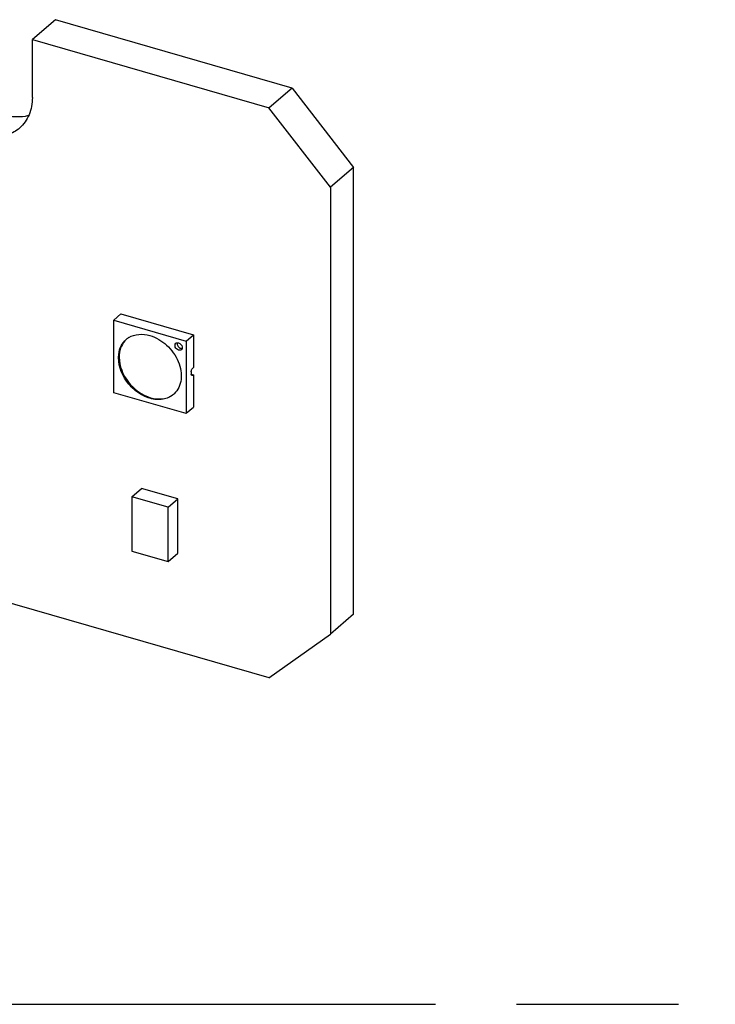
# Model space of a CAD drawing. Header units: millimetres. Extents: x 0 to 210, y 0 to 297.
# Tile 49 of 59: x 131 to 140, y 208 to 219. Entities that reach past the tile are written whole.
import ezdxf

# ---------------------------------------------------------------- set-up
doc = ezdxf.new("R2010")
doc.units = ezdxf.units.MM
doc.header["$LTSCALE"] = 19.36
doc.linetypes.add('PHANTOM', pattern=[0.8, 0.45, -0.05, 0.1, -0.05, 0.1, -0.05])
doc.layers.get('0').update_dxf_attribs({"linetype": 'CONTINUOUS'})
doc.layers.add('DEFAULT_3', color=7, linetype='PHANTOM')

msp = doc.modelspace()

# ---------------------------------------------------------------- linework, layer by layer
at = {"color": 7, "linetype": 'CONTINUOUS'}
for p, q in [((131.73459, 219.44971), (131.45959, 219.21156)), ((134.56361, 218.63305), (131.73459, 219.44971)), ((131.45959, 219.21156), (134.28861, 218.39489)), ((131.45959, 218.51874), (131.45959, 219.21156)), ((134.56361, 218.63305), (134.28861, 218.39489)), ((134.56361, 218.63305), (135.29973, 217.68443)), ((135.02423, 217.44584), (134.28811, 218.39446)), ((135.29973, 217.68443), (135.02473, 217.44627)), ((135.29973, 212.34394), (135.29973, 217.68443)), ((135.02473, 217.44627), (135.02473, 212.10579)), ((132.43125, 215.85706), (132.51791, 215.93212)), ((132.43125, 215.85706), (133.29727, 215.60706)), ((132.43125, 214.99104), (132.43125, 215.85706)), ((132.51791, 215.93212), (133.38394, 215.68212)), ((133.29727, 215.60706), (133.38394, 215.68212)), ((133.38394, 215.68212), (133.38394, 215.29241)), ((133.29727, 215.60706), (133.29727, 214.74104)), ((133.36648, 215.2724), (133.36915, 215.27723)), ((133.38423, 215.29232), (133.37606, 215.28525)), ((133.35905, 215.21299), (133.38423, 215.20572)), ((133.3591, 215.24203), (133.35945, 215.24813)), ((133.35945, 215.20766), (133.3591, 215.21317)), ((133.35939, 215.24195), (133.35939, 215.21308)), ((133.37606, 215.19865), (133.38423, 215.20572)), ((133.38394, 215.2058), (133.38394, 214.81609)), ((133.29727, 214.74075), (132.43125, 214.99075)), ((133.38394, 214.8158), (133.29727, 214.74075)), ((132.64885, 213.74629), (132.76585, 213.84762)), ((133.08186, 213.62129), (132.64885, 213.74629)), ((132.64885, 213.74629), (132.64885, 213.09677)), ((133.19886, 213.72262), (132.76585, 213.84762)), ((133.08186, 213.62129), (133.19886, 213.72262)), ((133.08186, 212.97177), (133.08186, 213.62129)), ((133.19886, 213.0731), (133.19886, 213.72262)), ((134.28861, 211.58216), (127.42471, 213.5636)), ((132.64885, 213.09677), (133.08186, 212.97177)), ((133.08186, 212.97177), (133.19886, 213.0731)), ((135.29973, 212.34394), (135.02473, 212.10579)), ((134.28811, 211.58173), (135.02423, 212.10535))]:
    msp.add_line(p, q, dxfattribs=at)
at = {"color": 9, "linetype": 'CONTINUOUS'}
msp.add_line((133.37606, 215.19865), (133.36039, 215.20317), dxfattribs=at)
at = {"color": 7, "linetype": 'CONTINUOUS'}
for centre, radius, start, end in [((132.74134, 215.44087), 0.24565, 121.233962, 130.875491), ((133.22181, 215.52714), 0.02851, 310.975886, 320.811984), ((133.4285, 215.24065), 0.06946, 168.680896, 173.815263), ((132.98796, 215.15621), 0.24436, 310.89329, 313.467554)]:
    msp.add_arc(centre, radius, start, end, dxfattribs=at)
for points, knots in [([(130.49329, 219.11523), (130.49329, 219.00118), (130.55828, 218.7637), (130.74527, 218.52335), (130.94272, 218.38188), (131.14599, 218.29212), (131.31715, 218.27997), (131.41673, 218.30687)], [0, 0, 0, 0, 0.24880365, 0.51647957, 0.64879624, 0.77495154, 1, 1, 1, 1]), ([(131.30761, 218.15572), (131.2663, 218.11995), (131.16455, 218.06358), (130.98622, 218.04215), (130.79747, 218.08051), (130.55048, 218.20592), (130.30638, 218.46565), (130.21779, 218.74276), (130.21779, 218.87664)], [0, 0, 0, 0, 0.10487708, 0.21637728, 0.33797358, 0.46919557, 0.74306011, 1, 1, 1, 1]), ([(131.45909, 218.51831), (131.45909, 218.44857), (131.43646, 218.31235), (131.35627, 218.19786), (131.30761, 218.15572)], [0, 0, 0, 0, 0.52001657, 1, 1, 1, 1]), ([(132.49158, 215.45067), (132.49576, 215.48484), (132.51418, 215.55071), (132.55605, 215.60538), (132.58058, 215.62662)], [0, 0, 0, 0, 0.51483666, 1, 1, 1, 1]), ([(132.61396, 215.65092), (132.64878, 215.67203), (132.73401, 215.6979), (132.82112, 215.68678), (132.86426, 215.67433)], [0, 0, 0, 0, 0.47557718, 1, 1, 1, 1]), ([(132.86426, 215.67433), (132.9383, 215.65295), (133.07802, 215.56851), (133.19468, 215.40507), (133.23869, 215.25695), (133.24239, 215.14975), (133.21615, 215.05293), (133.17838, 215), (133.15607, 214.97886)], [0, 0, 0, 0, 0.26248997, 0.53466899, 0.66405444, 0.78433632, 0.89532677, 1, 1, 1, 1]), ([(132.56406, 215.60897), (132.54223, 215.58375), (132.50758, 215.52149), (132.49742, 215.45155), (132.49732, 215.41563)], [0, 0, 0, 0, 0.48140169, 1, 1, 1, 1]), ([(133.20778, 215.50011), (133.1991, 215.50261), (133.18274, 215.5126), (133.16699, 215.53512), (133.16211, 215.56085), (133.16957, 215.57645), (133.17505, 215.5812)], [0, 0, 0, 0, 0.26486927, 0.53897353, 0.7871756, 1, 1, 1, 1]), ([(133.17505, 215.5812), (133.17974, 215.58527), (133.18834, 215.58858), (133.19681, 215.58852), (133.19907, 215.58833)], [0, 0, 0, 0, 0.73244073, 1, 1, 1, 1]), ([(133.24051, 215.50561), (133.23849, 215.50385), (133.22882, 215.49762), (133.2161, 215.4977), (133.20778, 215.50011)], [0, 0, 0, 0, 0.23653914, 1, 1, 1, 1]), ([(133.25021, 215.53977), (133.25076, 215.53691), (133.25194, 215.5264), (133.24878, 215.51509), (133.24391, 215.50912)], [0, 0, 0, 0, 0.27393034, 1, 1, 1, 1]), ([(132.86426, 214.92377), (132.80914, 214.93968), (132.70194, 214.99588), (132.54105, 215.15971), (132.4781, 215.3405), (132.49158, 215.45067)], [0, 0, 0, 0, 0.250743, 0.51487939, 1, 1, 1, 1]), ([(132.49732, 215.41563), (132.49703, 215.30991), (132.58423, 215.09627), (132.76853, 214.96103), (132.87259, 214.93099)], [0, 0, 0, 0, 0.49395063, 1, 1, 1, 1]), ([(133.36653, 215.19558), (133.36561, 215.19584), (133.36128, 215.19838), (133.35995, 215.20381), (133.35945, 215.20766)], [0, 0, 0, 0, 0.1975831, 1, 1, 1, 1]), ([(133.37577, 215.19873), (133.37501, 215.19807), (133.37242, 215.19607), (133.36875, 215.19493), (133.36653, 215.19558)], [0, 0, 0, 0, 0.30328937, 1, 1, 1, 1]), ([(133.14794, 214.97148), (133.11251, 214.9408), (133.01651, 214.89858), (132.91433, 214.90932), (132.86426, 214.92377)], [0, 0, 0, 0, 0.47352056, 1, 1, 1, 1]), ([(132.87259, 214.93099), (132.92084, 214.91706), (133.01896, 214.90618), (133.11233, 214.94366), (133.14783, 214.97171)], [0, 0, 0, 0, 0.52606415, 1, 1, 1, 1])]:
    msp.add_open_spline(points, degree=3, knots=knots, dxfattribs=at)
for points in [[(133.19094, 215.58828), (133.18917, 215.58212), (133.18912, 215.57536), (133.19028, 215.56906)], [(133.19028, 215.56906), (133.1914, 215.56298), (133.19365, 215.55704), (133.19665, 215.55164)], [(133.19665, 215.55164), (133.20281, 215.54052), (133.21268, 215.53079), (133.22407, 215.52516)], [(133.19907, 215.58833), (133.20201, 215.58809), (133.20494, 215.58753), (133.20778, 215.58671)], [(133.20778, 215.58671), (133.22805, 215.58086), (133.24624, 215.56048), (133.25021, 215.53977)], [(133.22407, 215.52516), (133.22687, 215.52378), (133.22979, 215.52262), (133.23278, 215.52176)], [(133.23278, 215.52176), (133.23813, 215.52021), (133.2439, 215.51958), (133.24942, 215.52028)], [(133.36039, 215.25428), (133.36164, 215.26053), (133.36367, 215.26668), (133.36648, 215.2724)], [(133.36915, 215.27723), (133.37099, 215.2802), (133.37313, 215.28305), (133.37577, 215.28533)]]:
    msp.add_open_spline(points, degree=3, dxfattribs=at)
at = {"layer": 'DEFAULT_3', "color": 7, "linetype": 'PHANTOM'}
msp.add_line((50.12864, 207.68), (150.12864, 207.68), dxfattribs=at)

doc.saveas('drawing.dxf')
